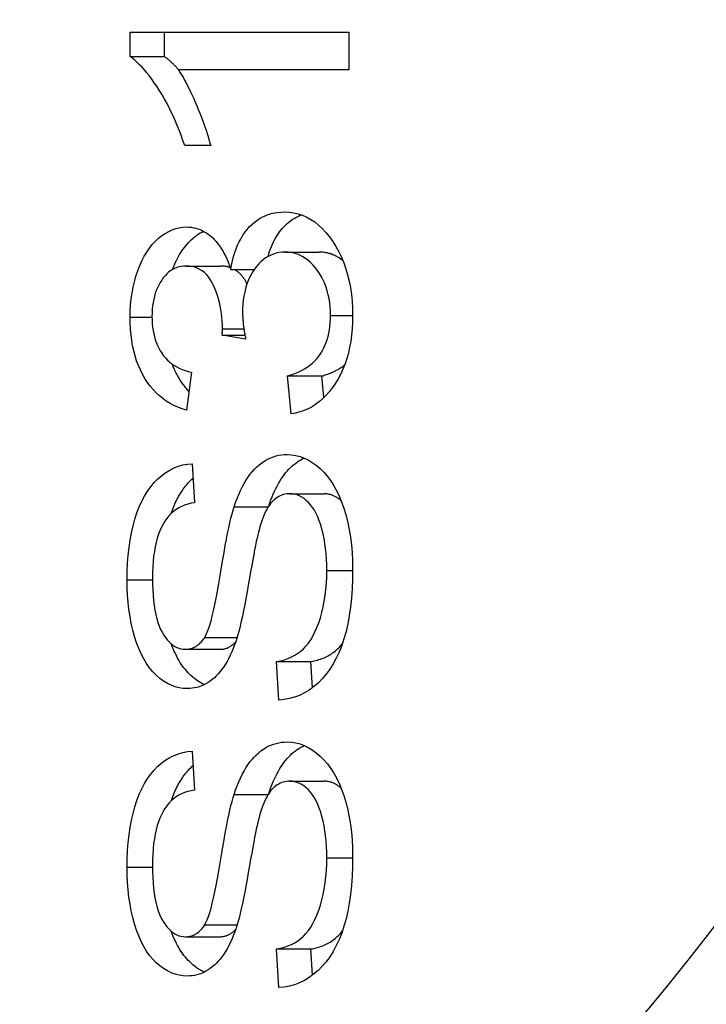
# Model space of a CAD drawing. Header units: inches. Extents: x 5.3 to 73.2, y 7.6 to 48.4.
# Tile 15 of 41: x 51.663 to 51.775, y 33.324 to 33.484. Entities that reach past the tile are written whole.
import ezdxf

# ---------------------------------------------------------------- set-up
doc = ezdxf.new("R2010")
doc.units = ezdxf.units.IN
doc.header["$MEASUREMENT"] = 0
doc.layers.add('Visible Edges(ANSI)', color=7, linetype='Continuous', lineweight=25)
doc.layers.add('Visible Tangent Edges(ANSI)', color=7, linetype='Continuous', lineweight=25)

msp = doc.modelspace()

# ---------------------------------------------------------------- linework, layer by layer
at = {"layer": 'Visible Edges(ANSI)'}
for p, q in [((51.68137, 33.48176), (51.71686, 33.48176)), ((51.68137, 33.4778), (51.68137, 33.48176)), ((51.68693, 33.4778), (51.68693, 33.48176)), ((51.71686, 33.48176), (51.71686, 33.47563)), ((51.68137, 33.4778), (51.68693, 33.4778)), ((51.71686, 33.47563), (51.68921, 33.47563)), ((51.69444, 33.46336), (51.69023, 33.46336)), ((51.70648, 33.44609), (51.71205, 33.44609)), ((51.69045, 33.44384), (51.69602, 33.44384)), ((51.6977, 33.44327), (51.70151, 33.44327)), ((51.6963, 33.43264), (51.69998, 33.43264)), ((51.7001, 33.43199), (51.6963, 33.43264)), ((51.69131, 33.42662), (51.69053, 33.42048)), ((51.70691, 33.42601), (51.71248, 33.42601)), ((51.70748, 33.41987), (51.70691, 33.42601)), ((51.7128, 33.4225), (51.71248, 33.42601)), ((51.69145, 33.41179), (51.6918, 33.40547)), ((51.70726, 33.40692), (51.71283, 33.40692)), ((51.69031, 33.38169), (51.69588, 33.38169)), ((51.70511, 33.37971), (51.71068, 33.37971)), ((51.70548, 33.37346), (51.70511, 33.37971)), ((51.71093, 33.37545), (51.71068, 33.37971)), ((51.69145, 33.36519), (51.6918, 33.35886)), ((51.70726, 33.36031), (51.71283, 33.36031)), ((51.69031, 33.33508), (51.69588, 33.33508)), ((51.70511, 33.3331), (51.71068, 33.3331)), ((51.70548, 33.32685), (51.70511, 33.3331)), ((51.71093, 33.32884), (51.71068, 33.3331))]:
    msp.add_line(p, q, dxfattribs=at)
at = {"layer": 'Visible Edges(ANSI)', "flags": 128}
for points in [[(51.69023, 33.46336), (51.68994, 33.46421), (51.68965, 33.46504), (51.68934, 33.46585), (51.68902, 33.46664), (51.68869, 33.46742), (51.68835, 33.46818), (51.688, 33.46892), (51.68764, 33.46964), (51.68727, 33.47035), (51.68689, 33.47103), (51.6865, 33.4717), (51.6861, 33.47235), (51.68569, 33.47298), (51.68529, 33.47357), (51.68489, 33.47413), (51.68449, 33.47467), (51.68409, 33.47517), (51.68369, 33.47564), (51.6833, 33.47608), (51.68291, 33.47648), (51.68252, 33.47686), (51.68213, 33.4772), (51.68175, 33.47752), (51.68137, 33.4778)], [(51.68927, 33.47563), (51.68917, 33.47574), (51.68907, 33.47585), (51.68897, 33.47596), (51.68888, 33.47607), (51.68878, 33.47617), (51.68868, 33.47628), (51.68858, 33.47638), (51.68848, 33.47648), (51.68839, 33.47658), (51.68829, 33.47667), (51.68819, 33.47676), (51.68809, 33.47686), (51.688, 33.47695), (51.6879, 33.47703), (51.6878, 33.47712), (51.6877, 33.4772), (51.68761, 33.47728), (51.68751, 33.47736), (51.68741, 33.47744), (51.68732, 33.47752), (51.68722, 33.47759), (51.68713, 33.47766), (51.68703, 33.47773), (51.68693, 33.4778)], [(51.68921, 33.47563), (51.68946, 33.47525), (51.6897, 33.47485), (51.68995, 33.47444), (51.6902, 33.474), (51.69045, 33.47354), (51.69069, 33.47307), (51.69094, 33.47258), (51.69119, 33.47206), (51.69144, 33.47153), (51.69169, 33.47098), (51.69194, 33.47041), (51.69219, 33.46982), (51.69243, 33.46922), (51.69266, 33.46864), (51.69289, 33.46806), (51.6931, 33.4675), (51.6933, 33.46694), (51.6935, 33.4664), (51.69368, 33.46587), (51.69385, 33.46534), (51.69401, 33.46483), (51.69416, 33.46433), (51.69431, 33.46384), (51.69444, 33.46336)], [(51.6977, 33.44327), (51.69783, 33.444), (51.69798, 33.4447), (51.69816, 33.44538), (51.69835, 33.44602), (51.69857, 33.44664), (51.69881, 33.44723), (51.69907, 33.44779), (51.69936, 33.44832), (51.69966, 33.44883), (51.69999, 33.4493), (51.70033, 33.44975), (51.7007, 33.45017), (51.70109, 33.45056), (51.70149, 33.45092), (51.70191, 33.45124), (51.70235, 33.45153), (51.7028, 33.45178), (51.70327, 33.452), (51.70375, 33.45219), (51.70425, 33.45234), (51.70476, 33.45246), (51.70529, 33.45254), (51.70584, 33.45259), (51.7064, 33.45261)], [(51.7064, 33.45261), (51.70716, 33.45258), (51.7079, 33.45248), (51.70862, 33.45231), (51.70932, 33.45208), (51.71, 33.45178), (51.71066, 33.45141), (51.7113, 33.45098), (51.71193, 33.45048), (51.71253, 33.44992), (51.71312, 33.44929), (51.71368, 33.44859), (51.71423, 33.44783), (51.71474, 33.44701), (51.71521, 33.44616), (51.71564, 33.44528), (51.71602, 33.44436), (51.71635, 33.44341), (51.71664, 33.44242), (51.71689, 33.4414), (51.71709, 33.44034), (51.71725, 33.43925), (51.71736, 33.43812), (51.71743, 33.43696), (51.71745, 33.43577)], [(51.70373, 33.44539), (51.70386, 33.44581), (51.70399, 33.44622), (51.70414, 33.44663), (51.70429, 33.44701), (51.70445, 33.44739), (51.70462, 33.44775), (51.70481, 33.44811), (51.705, 33.44845), (51.7052, 33.44878), (51.70541, 33.44909), (51.70562, 33.4494), (51.70585, 33.44969), (51.70609, 33.44997), (51.70633, 33.45024), (51.70659, 33.45049), (51.70685, 33.45073), (51.70711, 33.45096), (51.70739, 33.45117), (51.70767, 33.45137), (51.70795, 33.45155), (51.70825, 33.45172), (51.70855, 33.45187), (51.70886, 33.45201), (51.70917, 33.45213)], [(51.68137, 33.43554), (51.68139, 33.43655), (51.68144, 33.43754), (51.68154, 33.43851), (51.68168, 33.43946), (51.68185, 33.44039), (51.68206, 33.4413), (51.68232, 33.44219), (51.68261, 33.44306), (51.68293, 33.4439), (51.68328, 33.44469), (51.68366, 33.44542), (51.68407, 33.44611), (51.68451, 33.44674), (51.68497, 33.44733), (51.68547, 33.44786), (51.68599, 33.44834), (51.68653, 33.44877), (51.68708, 33.44914), (51.68763, 33.44946), (51.68819, 33.44971), (51.68877, 33.44991), (51.68935, 33.45006), (51.68993, 33.45014), (51.69053, 33.45017)], [(51.68825, 33.44327), (51.68839, 33.44365), (51.68855, 33.44402), (51.6887, 33.44437), (51.68887, 33.44472), (51.68904, 33.44506), (51.68921, 33.44539), (51.68939, 33.44571), (51.68958, 33.44601), (51.68977, 33.44631), (51.68997, 33.4466), (51.69017, 33.44687), (51.69038, 33.44714), (51.6906, 33.44739), (51.69082, 33.44764), (51.69105, 33.44787), (51.69128, 33.4481), (51.69152, 33.44831), (51.69176, 33.44851), (51.69201, 33.4487), (51.69225, 33.44888), (51.6925, 33.44905), (51.69275, 33.44921), (51.693, 33.44935), (51.69325, 33.44948)], [(51.69053, 33.45017), (51.69091, 33.45016), (51.69128, 33.45012), (51.69165, 33.45006), (51.69201, 33.44998), (51.69237, 33.44987), (51.69272, 33.44974), (51.69306, 33.44958), (51.6934, 33.4494), (51.69374, 33.4492), (51.69407, 33.44897), (51.69439, 33.44871), (51.69471, 33.44844), (51.69501, 33.44814), (51.69531, 33.44781), (51.6956, 33.44746), (51.69588, 33.44709), (51.69614, 33.4467), (51.6964, 33.44628), (51.69664, 33.44584), (51.69687, 33.44537), (51.6971, 33.44488), (51.69731, 33.44437), (51.69751, 33.44383), (51.6977, 33.44327)], [(51.70648, 33.44609), (51.70599, 33.44607), (51.70551, 33.44602), (51.70505, 33.44592), (51.7046, 33.44579), (51.70417, 33.44561), (51.70375, 33.4454), (51.70335, 33.44515), (51.70296, 33.44487), (51.70259, 33.44454), (51.70223, 33.44417), (51.70188, 33.44377), (51.70155, 33.44333), (51.70124, 33.44286), (51.70096, 33.44237), (51.7007, 33.44185), (51.70047, 33.44132), (51.70027, 33.44077), (51.7001, 33.44019), (51.69995, 33.43959), (51.69983, 33.43898), (51.69973, 33.43834), (51.69966, 33.43768), (51.69962, 33.437), (51.69961, 33.4363)], [(51.71387, 33.4358), (51.71385, 33.43652), (51.71381, 33.43721), (51.71373, 33.43789), (51.71363, 33.43855), (51.7135, 33.43919), (51.71333, 33.4398), (51.71314, 33.44041), (51.71292, 33.44099), (51.71267, 33.44155), (51.71239, 33.44209), (51.71208, 33.44262), (51.71174, 33.44312), (51.71137, 33.4436), (51.711, 33.44403), (51.71061, 33.44442), (51.71021, 33.44477), (51.70979, 33.44508), (51.70936, 33.44535), (51.70891, 33.44558), (51.70846, 33.44576), (51.70798, 33.44591), (51.7075, 33.44601), (51.707, 33.44607), (51.70648, 33.44609)], [(51.7159, 33.44467), (51.71576, 33.44479), (51.71561, 33.4449), (51.71547, 33.445), (51.71532, 33.44511), (51.71517, 33.4452), (51.71502, 33.44529), (51.71487, 33.44538), (51.71472, 33.44546), (51.71457, 33.44554), (51.71441, 33.44561), (51.71425, 33.44568), (51.71409, 33.44574), (51.71393, 33.44579), (51.71377, 33.44585), (51.7136, 33.44589), (51.71344, 33.44594), (51.71327, 33.44597), (51.7131, 33.446), (51.71293, 33.44603), (51.71276, 33.44605), (51.71258, 33.44607), (51.71241, 33.44608), (51.71223, 33.44609), (51.71205, 33.44609)], [(51.69045, 33.44384), (51.69005, 33.44383), (51.68967, 33.44378), (51.6893, 33.4437), (51.68894, 33.44359), (51.68859, 33.44345), (51.68826, 33.44327), (51.68793, 33.44307), (51.68762, 33.44283), (51.68732, 33.44256), (51.68703, 33.44226), (51.68675, 33.44192), (51.68649, 33.44156), (51.68624, 33.44117), (51.68601, 33.44076), (51.6858, 33.44033), (51.68562, 33.43989), (51.68546, 33.43942), (51.68531, 33.43894), (51.6852, 33.43844), (51.6851, 33.43792), (51.68502, 33.43738), (51.68497, 33.43682), (51.68493, 33.43625), (51.68492, 33.43565)], [(51.69635, 33.43363), (51.69634, 33.43428), (51.69631, 33.43492), (51.69626, 33.43554), (51.69619, 33.43616), (51.6961, 33.43677), (51.69599, 33.43736), (51.69585, 33.43794), (51.6957, 33.43852), (51.69553, 33.43908), (51.69534, 33.43963), (51.69513, 33.44017), (51.69489, 33.4407), (51.69464, 33.4412), (51.69437, 33.44166), (51.69407, 33.44208), (51.69375, 33.44245), (51.69342, 33.44277), (51.69306, 33.44306), (51.69267, 33.4433), (51.69227, 33.4435), (51.69185, 33.44365), (51.6914, 33.44376), (51.69094, 33.44382), (51.69045, 33.44384)], [(51.69759, 33.44359), (51.69753, 33.44361), (51.69747, 33.44363), (51.69741, 33.44365), (51.69735, 33.44367), (51.69728, 33.44369), (51.69722, 33.4437), (51.69716, 33.44372), (51.69709, 33.44373), (51.69703, 33.44375), (51.69697, 33.44376), (51.6969, 33.44377), (51.69683, 33.44378), (51.69677, 33.44379), (51.6967, 33.4438), (51.69664, 33.44381), (51.69657, 33.44382), (51.6965, 33.44382), (51.69643, 33.44383), (51.69636, 33.44383), (51.6963, 33.44384), (51.69623, 33.44384), (51.69616, 33.44384), (51.69609, 33.44384), (51.69602, 33.44384)], [(51.70034, 33.44096), (51.70027, 33.44109), (51.7002, 33.44122), (51.70013, 33.44135), (51.70006, 33.44147), (51.69998, 33.44159), (51.69991, 33.4417), (51.69983, 33.44182), (51.69975, 33.44193), (51.69967, 33.44204), (51.69959, 33.44214), (51.69951, 33.44224), (51.69942, 33.44234), (51.69933, 33.44243), (51.69925, 33.44252), (51.69916, 33.44261), (51.69907, 33.4427), (51.69897, 33.44278), (51.69888, 33.44286), (51.69879, 33.44294), (51.69869, 33.44301), (51.69859, 33.44308), (51.69849, 33.44315), (51.69839, 33.44321), (51.69829, 33.44327)], [(51.69961, 33.4363), (51.69961, 33.43615), (51.69961, 33.43601), (51.69962, 33.43586), (51.69962, 33.4357), (51.69963, 33.43555), (51.69964, 33.43539), (51.69965, 33.43522), (51.69966, 33.43506), (51.69968, 33.43489), (51.69969, 33.43472), (51.69971, 33.43454), (51.69973, 33.43436), (51.69975, 33.43418), (51.69978, 33.434), (51.6998, 33.43381), (51.69983, 33.43362), (51.69985, 33.43343), (51.69988, 33.43323), (51.69991, 33.43303), (51.69995, 33.43283), (51.69998, 33.43263), (51.70002, 33.43242), (51.70006, 33.43221), (51.7001, 33.43199)], [(51.69053, 33.42048), (51.68981, 33.42069), (51.68913, 33.42094), (51.68847, 33.42123), (51.68784, 33.42156), (51.68723, 33.42193), (51.68666, 33.42234), (51.68611, 33.42278), (51.68558, 33.42327), (51.68509, 33.4238), (51.68462, 33.42436), (51.68418, 33.42497), (51.68377, 33.42561), (51.68338, 33.42629), (51.68303, 33.42699), (51.68272, 33.42772), (51.68243, 33.42848), (51.68218, 33.42927), (51.68197, 33.43008), (51.68178, 33.43092), (51.68163, 33.43179), (51.68152, 33.43269), (51.68143, 33.43361), (51.68138, 33.43456), (51.68137, 33.43554)], [(51.68492, 33.43565), (51.68493, 33.43506), (51.68497, 33.43449), (51.68502, 33.43393), (51.6851, 33.4334), (51.6852, 33.43287), (51.68532, 33.43237), (51.68546, 33.43188), (51.68563, 33.43141), (51.68582, 33.43095), (51.68603, 33.43051), (51.68626, 33.43009), (51.68651, 33.42969), (51.68679, 33.4293), (51.68709, 33.42894), (51.68741, 33.4286), (51.68775, 33.42829), (51.68812, 33.428), (51.68851, 33.42773), (51.68892, 33.42749), (51.68935, 33.42726), (51.68981, 33.42707), (51.69029, 33.42689), (51.69079, 33.42675), (51.69131, 33.42662)], [(51.70691, 33.42601), (51.70751, 33.4262), (51.70809, 33.42641), (51.70863, 33.42663), (51.70915, 33.42688), (51.70963, 33.42715), (51.71009, 33.42744), (51.71052, 33.42775), (51.71092, 33.42808), (51.71129, 33.42844), (51.71163, 33.42881), (51.71195, 33.4292), (51.71224, 33.42961), (51.7125, 33.43004), (51.71273, 33.43049), (51.71295, 33.43095), (51.71314, 33.43143), (51.71331, 33.43192), (51.71346, 33.43243), (51.71358, 33.43295), (51.71368, 33.43349), (51.71376, 33.43404), (51.71382, 33.43462), (51.71385, 33.4352), (51.71387, 33.4358)], [(51.71745, 33.43577), (51.71743, 33.43468), (51.71737, 33.43363), (51.71728, 33.43261), (51.71714, 33.43162), (51.71697, 33.43066), (51.71676, 33.42973), (51.71651, 33.42884), (51.71622, 33.42797), (51.71589, 33.42714), (51.71552, 33.42634), (51.71512, 33.42557), (51.71467, 33.42483), (51.7142, 33.42413), (51.7137, 33.42348), (51.71318, 33.42289), (51.71264, 33.42235), (51.71208, 33.42186), (51.71149, 33.42142), (51.71088, 33.42103), (51.71024, 33.42069), (51.70959, 33.42041), (51.70891, 33.42018), (51.7082, 33.42), (51.70748, 33.41987)], [(51.6963, 33.43264), (51.6963, 33.43269), (51.6963, 33.43275), (51.69631, 33.4328), (51.69631, 33.43285), (51.69632, 33.4329), (51.69632, 33.43295), (51.69632, 33.43299), (51.69633, 33.43304), (51.69633, 33.43308), (51.69633, 33.43313), (51.69633, 33.43317), (51.69634, 33.43321), (51.69634, 33.43325), (51.69634, 33.43329), (51.69634, 33.43333), (51.69634, 33.43337), (51.69635, 33.43341), (51.69635, 33.43344), (51.69635, 33.43347), (51.69635, 33.43351), (51.69635, 33.43354), (51.69635, 33.43357), (51.69635, 33.4336), (51.69635, 33.43363)], [(51.69091, 33.42351), (51.69077, 33.42366), (51.69064, 33.42382), (51.6905, 33.42397), (51.69037, 33.42413), (51.69024, 33.4243), (51.69011, 33.42446), (51.68998, 33.42463), (51.68986, 33.42481), (51.68974, 33.42498), (51.68962, 33.42516), (51.6895, 33.42534), (51.68938, 33.42553), (51.68927, 33.42572), (51.68916, 33.42591), (51.68905, 33.4261), (51.68894, 33.4263), (51.68884, 33.42649), (51.68874, 33.42669), (51.68864, 33.4269), (51.68855, 33.4271), (51.68846, 33.42731), (51.68837, 33.42751), (51.68828, 33.42773), (51.6882, 33.42794)], [(51.71248, 33.42601), (51.71266, 33.42606), (51.71284, 33.42612), (51.71302, 33.42618), (51.7132, 33.42624), (51.71337, 33.4263), (51.71354, 33.42636), (51.7137, 33.42643), (51.71387, 33.42649), (51.71403, 33.42656), (51.71419, 33.42663), (51.71435, 33.4267), (51.7145, 33.42678), (51.71465, 33.42685), (51.7148, 33.42693), (51.71495, 33.42701), (51.71509, 33.42709), (51.71523, 33.42717), (51.71537, 33.42726), (51.71551, 33.42735), (51.71564, 33.42743), (51.71578, 33.42752), (51.7159, 33.42762), (51.71603, 33.42771), (51.71615, 33.42781)], [(51.69824, 33.40478), (51.69848, 33.40549), (51.69873, 33.40617), (51.699, 33.40681), (51.69927, 33.40743), (51.69956, 33.40801), (51.69985, 33.40856), (51.70016, 33.40908), (51.70048, 33.40957), (51.7008, 33.41002), (51.70114, 33.41045), (51.70149, 33.41084), (51.70185, 33.4112), (51.70222, 33.41154), (51.70259, 33.41184), (51.70298, 33.41211), (51.70337, 33.41236), (51.70378, 33.41257), (51.70419, 33.41276), (51.70461, 33.41292), (51.70504, 33.41305), (51.70548, 33.41315), (51.70593, 33.41322), (51.70639, 33.41327), (51.70686, 33.41328)], [(51.70385, 33.40491), (51.70402, 33.40542), (51.70421, 33.40592), (51.70439, 33.4064), (51.70459, 33.40687), (51.70479, 33.40732), (51.70499, 33.40775), (51.70521, 33.40816), (51.70542, 33.40856), (51.70564, 33.40894), (51.70587, 33.40931), (51.70611, 33.40966), (51.70634, 33.40999), (51.70659, 33.4103), (51.70684, 33.4106), (51.70709, 33.41088), (51.70736, 33.41115), (51.70762, 33.41139), (51.70789, 33.41163), (51.70817, 33.41184), (51.70845, 33.41205), (51.70874, 33.41223), (51.70903, 33.41241), (51.70932, 33.41256), (51.70962, 33.4127)], [(51.70686, 33.41328), (51.70756, 33.41324), (51.70825, 33.41314), (51.70893, 33.41296), (51.7096, 33.41271), (51.71026, 33.41239), (51.71091, 33.41199), (51.71155, 33.41153), (51.71218, 33.41099), (51.71279, 33.41039), (51.71336, 33.40973), (51.7139, 33.409), (51.7144, 33.40821), (51.71487, 33.40735), (51.7153, 33.40644), (51.7157, 33.40546), (51.71606, 33.40442), (51.71639, 33.40333), (51.71667, 33.40221), (51.71691, 33.40106), (51.7171, 33.39987), (51.71725, 33.39865), (51.71736, 33.3974), (51.71743, 33.39611), (51.71745, 33.3948)], [(51.68088, 33.39297), (51.6809, 33.39434), (51.68096, 33.39567), (51.68106, 33.39696), (51.6812, 33.3982), (51.68138, 33.39941), (51.68159, 33.40057), (51.68185, 33.4017), (51.68215, 33.40278), (51.68248, 33.40381), (51.68286, 33.40478), (51.68327, 33.40569), (51.68371, 33.40654), (51.6842, 33.40733), (51.68472, 33.40806), (51.68528, 33.40873), (51.68588, 33.40934), (51.68651, 33.40988), (51.68715, 33.41035), (51.68782, 33.41076), (51.6885, 33.4111), (51.68921, 33.41138), (51.68994, 33.41158), (51.69068, 33.41172), (51.69145, 33.41179)], [(51.688, 33.40367), (51.68811, 33.40397), (51.68822, 33.40428), (51.68834, 33.40457), (51.68846, 33.40486), (51.68858, 33.40514), (51.6887, 33.40542), (51.68883, 33.40569), (51.68897, 33.40596), (51.6891, 33.40622), (51.68924, 33.40648), (51.68939, 33.40673), (51.68953, 33.40697), (51.68969, 33.40721), (51.68984, 33.40744), (51.69, 33.40767), (51.69016, 33.40789), (51.69032, 33.4081), (51.69049, 33.40831), (51.69066, 33.40852), (51.69084, 33.40872), (51.69102, 33.40891), (51.6912, 33.4091), (51.69139, 33.40928), (51.69157, 33.40945)], [(51.70726, 33.40692), (51.70699, 33.40691), (51.70672, 33.40688), (51.70645, 33.40683), (51.7062, 33.40677), (51.70595, 33.40668), (51.7057, 33.40658), (51.70546, 33.40646), (51.70523, 33.40631), (51.705, 33.40616), (51.70478, 33.40598), (51.70456, 33.40578), (51.70435, 33.40556), (51.70415, 33.40533), (51.70395, 33.40506), (51.70376, 33.40477), (51.70357, 33.40446), (51.70339, 33.40412), (51.70321, 33.40376), (51.70304, 33.40337), (51.70288, 33.40295), (51.70272, 33.40252), (51.70257, 33.40205), (51.70242, 33.40156), (51.70228, 33.40105)], [(51.71327, 33.39449), (51.71326, 33.39542), (51.71322, 33.39633), (51.71316, 33.3972), (51.71307, 33.39805), (51.71296, 33.39887), (51.71283, 33.39967), (51.71266, 33.40044), (51.71248, 33.40118), (51.71227, 33.40189), (51.71204, 33.40254), (51.7118, 33.40316), (51.71153, 33.40372), (51.71125, 33.40424), (51.71095, 33.40471), (51.71063, 33.40513), (51.71029, 33.40551), (51.70994, 33.40584), (51.70959, 33.40612), (51.70922, 33.40637), (51.70884, 33.40656), (51.70846, 33.40672), (51.70807, 33.40683), (51.70767, 33.40689), (51.70726, 33.40692)], [(51.71557, 33.40578), (51.71547, 33.40588), (51.71536, 33.40596), (51.71525, 33.40605), (51.71514, 33.40613), (51.71504, 33.40621), (51.71493, 33.40628), (51.71482, 33.40635), (51.7147, 33.40641), (51.71459, 33.40647), (51.71448, 33.40653), (51.71437, 33.40658), (51.71425, 33.40663), (51.71414, 33.40668), (51.71402, 33.40672), (51.71391, 33.40676), (51.71379, 33.40679), (51.71367, 33.40682), (51.71356, 33.40685), (51.71344, 33.40687), (51.71332, 33.40688), (51.7132, 33.4069), (51.71308, 33.40691), (51.71295, 33.40691), (51.71283, 33.40692)], [(51.6918, 33.40547), (51.69125, 33.40537), (51.69072, 33.40523), (51.69021, 33.40507), (51.68973, 33.40486), (51.68928, 33.40463), (51.68884, 33.40435), (51.68843, 33.40405), (51.68804, 33.40371), (51.68767, 33.40333), (51.68733, 33.40292), (51.68701, 33.40248), (51.68672, 33.402), (51.68644, 33.40149), (51.68619, 33.40093), (51.68597, 33.40034), (51.68577, 33.3997), (51.68559, 33.39903), (51.68543, 33.39832), (51.6853, 33.39757), (51.68519, 33.39678), (51.68511, 33.39595), (51.68505, 33.39509), (51.68502, 33.39418), (51.685, 33.39323)], [(51.69347, 33.38363), (51.69367, 33.384), (51.69387, 33.38445), (51.69408, 33.38499), (51.69428, 33.38561), (51.69449, 33.38632), (51.6947, 33.38711), (51.69491, 33.38799), (51.69512, 33.38896), (51.69533, 33.39001), (51.69554, 33.39114), (51.69576, 33.39237), (51.69597, 33.39367), (51.69619, 33.39499), (51.69639, 33.39623), (51.6966, 33.3974), (51.6968, 33.39851), (51.69699, 33.39954), (51.69718, 33.4005), (51.69737, 33.40139), (51.69755, 33.40221), (51.69773, 33.40296), (51.6979, 33.40364), (51.69807, 33.40424), (51.69824, 33.40478)], [(51.70228, 33.40105), (51.70218, 33.40068), (51.70207, 33.40024), (51.70196, 33.39973), (51.70183, 33.39916), (51.7017, 33.39851), (51.70156, 33.3978), (51.70141, 33.39702), (51.70125, 33.39618), (51.70109, 33.39526), (51.70091, 33.39428), (51.70073, 33.39323), (51.70054, 33.39211), (51.70035, 33.39099), (51.70015, 33.38992), (51.69996, 33.38891), (51.69977, 33.38796), (51.69958, 33.38706), (51.6994, 33.38623), (51.69921, 33.38545), (51.69903, 33.38473), (51.69885, 33.38406), (51.69867, 33.38345), (51.69849, 33.3829), (51.69832, 33.38241)], [(51.71745, 33.3948), (51.71743, 33.39313), (51.71736, 33.39153), (51.71725, 33.39), (51.7171, 33.38854), (51.7169, 33.38715), (51.71666, 33.38583), (51.71638, 33.38458), (51.71605, 33.3834), (51.71568, 33.38229), (51.71526, 33.38124), (51.7148, 33.38025), (51.7143, 33.37932), (51.71375, 33.37845), (51.71316, 33.37765), (51.71252, 33.3769), (51.71184, 33.37622), (51.71113, 33.3756), (51.7104, 33.37507), (51.70964, 33.37461), (51.70885, 33.37422), (51.70805, 33.37392), (51.70722, 33.37369), (51.70636, 33.37353), (51.70548, 33.37346)], [(51.685, 33.39323), (51.68502, 33.39225), (51.68505, 33.39132), (51.6851, 33.39043), (51.68518, 33.38958), (51.68528, 33.38878), (51.6854, 33.38803), (51.68554, 33.38732), (51.6857, 33.38665), (51.68588, 33.38604), (51.68609, 33.38546), (51.68632, 33.38493), (51.68657, 33.38445), (51.68683, 33.38401), (51.68711, 33.38361), (51.68739, 33.38324), (51.68768, 33.38292), (51.68798, 33.38263), (51.68829, 33.38238), (51.6886, 33.38217), (51.68893, 33.38199), (51.68926, 33.38186), (51.6896, 33.38176), (51.68995, 33.38171), (51.69031, 33.38169)], [(51.70511, 33.37971), (51.70576, 33.37984), (51.70638, 33.38001), (51.70697, 33.38021), (51.70753, 33.38045), (51.70806, 33.38073), (51.70856, 33.38105), (51.70903, 33.3814), (51.70947, 33.38178), (51.70989, 33.38222), (51.71028, 33.3827), (51.71066, 33.38325), (51.71101, 33.38385), (51.71134, 33.38451), (51.71166, 33.38522), (51.71195, 33.38599), (51.71222, 33.38681), (51.71247, 33.38768), (51.71268, 33.38857), (51.71286, 33.38949), (51.71301, 33.39044), (51.71312, 33.39141), (51.71321, 33.39241), (51.71326, 33.39344), (51.71327, 33.39449)], [(51.69064, 33.37532), (51.68997, 33.37536), (51.68931, 33.37546), (51.68867, 33.37563), (51.68804, 33.37586), (51.68742, 33.37616), (51.68681, 33.37653), (51.68621, 33.37697), (51.68562, 33.37748), (51.68506, 33.37805), (51.68453, 33.37868), (51.68404, 33.37937), (51.68358, 33.38013), (51.68316, 33.38094), (51.68277, 33.38182), (51.68241, 33.38276), (51.68209, 33.38376), (51.68181, 33.38481), (51.68156, 33.38589), (51.68136, 33.387), (51.68118, 33.38813), (51.68105, 33.3893), (51.68096, 33.39049), (51.6809, 33.39172), (51.68088, 33.39297)], [(51.69031, 33.38169), (51.69047, 33.38169), (51.69063, 33.3817), (51.69078, 33.38172), (51.69093, 33.38174), (51.69108, 33.38177), (51.69123, 33.38181), (51.69137, 33.38185), (51.69151, 33.3819), (51.69165, 33.38196), (51.69179, 33.38202), (51.69193, 33.3821), (51.69206, 33.38217), (51.69219, 33.38226), (51.69232, 33.38235), (51.69244, 33.38245), (51.69256, 33.38255), (51.69269, 33.38266), (51.6928, 33.38278), (51.69292, 33.38291), (51.69303, 33.38304), (51.69315, 33.38318), (51.69325, 33.38332), (51.69336, 33.38347), (51.69347, 33.38363)], [(51.69339, 33.37596), (51.69312, 33.37609), (51.69285, 33.37624), (51.69259, 33.3764), (51.69232, 33.37657), (51.69206, 33.37675), (51.6918, 33.37695), (51.69155, 33.37716), (51.69129, 33.37738), (51.69104, 33.37762), (51.6908, 33.37787), (51.69056, 33.37813), (51.69033, 33.3784), (51.6901, 33.37868), (51.68988, 33.37897), (51.68967, 33.37928), (51.68946, 33.3796), (51.68926, 33.37993), (51.68907, 33.38027), (51.68889, 33.38062), (51.68871, 33.38099), (51.68853, 33.38136), (51.68837, 33.38175), (51.68821, 33.38215), (51.68805, 33.38256)], [(51.69832, 33.38241), (51.69809, 33.38183), (51.69786, 33.38127), (51.69762, 33.38073), (51.69736, 33.38023), (51.6971, 33.37974), (51.69683, 33.37929), (51.69656, 33.37885), (51.69627, 33.37845), (51.69597, 33.37807), (51.69567, 33.37771), (51.69535, 33.37738), (51.69503, 33.37708), (51.6947, 33.3768), (51.69436, 33.37654), (51.69402, 33.37631), (51.69367, 33.3761), (51.69331, 33.37592), (51.69295, 33.37576), (51.69258, 33.37563), (51.6922, 33.37552), (51.69182, 33.37543), (51.69143, 33.37537), (51.69104, 33.37534), (51.69064, 33.37532)], [(51.69588, 33.38169), (51.69601, 33.38169), (51.69613, 33.3817), (51.69625, 33.38171), (51.69638, 33.38172), (51.6965, 33.38174), (51.69661, 33.38176), (51.69673, 33.38179), (51.69685, 33.38182), (51.69696, 33.38186), (51.69707, 33.3819), (51.69719, 33.38195), (51.6973, 33.38199), (51.6974, 33.38205), (51.69751, 33.38211), (51.69762, 33.38217), (51.69772, 33.38223), (51.69782, 33.3823), (51.69792, 33.38238), (51.69802, 33.38246), (51.69812, 33.38254), (51.69822, 33.38263), (51.69831, 33.38272), (51.6984, 33.38281), (51.6985, 33.38291)], [(51.71068, 33.37971), (51.71095, 33.37976), (51.71121, 33.37981), (51.71148, 33.37987), (51.71173, 33.37994), (51.71198, 33.38002), (51.71223, 33.3801), (51.71247, 33.38019), (51.71271, 33.38028), (51.71294, 33.38038), (51.71316, 33.38048), (51.71338, 33.38059), (51.7136, 33.38071), (51.71381, 33.38084), (51.71401, 33.38097), (51.71421, 33.3811), (51.71441, 33.38124), (51.7146, 33.38139), (51.71478, 33.38155), (51.71496, 33.38171), (51.71514, 33.38188), (51.71531, 33.38205), (51.71547, 33.38224), (51.71564, 33.38243), (51.7158, 33.38264)], [(51.69824, 33.35817), (51.69848, 33.35888), (51.69873, 33.35956), (51.699, 33.3602), (51.69927, 33.36082), (51.69956, 33.3614), (51.69985, 33.36195), (51.70016, 33.36247), (51.70048, 33.36296), (51.7008, 33.36342), (51.70114, 33.36384), (51.70149, 33.36423), (51.70185, 33.3646), (51.70222, 33.36493), (51.70259, 33.36523), (51.70298, 33.3655), (51.70337, 33.36575), (51.70378, 33.36597), (51.70419, 33.36615), (51.70461, 33.36631), (51.70504, 33.36644), (51.70548, 33.36654), (51.70593, 33.36661), (51.70639, 33.36666), (51.70686, 33.36667)], [(51.70385, 33.3583), (51.70402, 33.35882), (51.70421, 33.35931), (51.70439, 33.3598), (51.70459, 33.36026), (51.70479, 33.36071), (51.70499, 33.36114), (51.70521, 33.36156), (51.70542, 33.36195), (51.70564, 33.36234), (51.70587, 33.3627), (51.70611, 33.36305), (51.70634, 33.36338), (51.70659, 33.36369), (51.70684, 33.36399), (51.70709, 33.36427), (51.70736, 33.36454), (51.70762, 33.36479), (51.70789, 33.36502), (51.70817, 33.36524), (51.70845, 33.36544), (51.70874, 33.36563), (51.70903, 33.3658), (51.70932, 33.36595), (51.70962, 33.36609)], [(51.70686, 33.36667), (51.70756, 33.36664), (51.70825, 33.36653), (51.70893, 33.36635), (51.7096, 33.3661), (51.71026, 33.36578), (51.71091, 33.36539), (51.71155, 33.36492), (51.71218, 33.36439), (51.71279, 33.36378), (51.71336, 33.36312), (51.7139, 33.36239), (51.7144, 33.3616), (51.71487, 33.36075), (51.7153, 33.35983), (51.7157, 33.35885), (51.71606, 33.35781), (51.71639, 33.35672), (51.71667, 33.3556), (51.71691, 33.35445), (51.7171, 33.35326), (51.71725, 33.35204), (51.71736, 33.35079), (51.71743, 33.34951), (51.71745, 33.34819)], [(51.68088, 33.34636), (51.6809, 33.34773), (51.68096, 33.34906), (51.68106, 33.35035), (51.6812, 33.3516), (51.68138, 33.3528), (51.68159, 33.35397), (51.68185, 33.35509), (51.68215, 33.35617), (51.68248, 33.3572), (51.68286, 33.35818), (51.68327, 33.35909), (51.68371, 33.35994), (51.6842, 33.36073), (51.68472, 33.36145), (51.68528, 33.36212), (51.68588, 33.36273), (51.68651, 33.36327), (51.68715, 33.36375), (51.68782, 33.36415), (51.6885, 33.3645), (51.68921, 33.36477), (51.68994, 33.36498), (51.69068, 33.36511), (51.69145, 33.36519)], [(51.688, 33.35706), (51.68811, 33.35737), (51.68822, 33.35767), (51.68834, 33.35796), (51.68846, 33.35825), (51.68858, 33.35854), (51.6887, 33.35881), (51.68883, 33.35909), (51.68897, 33.35935), (51.6891, 33.35961), (51.68924, 33.35987), (51.68939, 33.36012), (51.68953, 33.36036), (51.68969, 33.3606), (51.68984, 33.36083), (51.69, 33.36106), (51.69016, 33.36128), (51.69032, 33.3615), (51.69049, 33.36171), (51.69066, 33.36191), (51.69084, 33.36211), (51.69102, 33.3623), (51.6912, 33.36249), (51.69139, 33.36267), (51.69157, 33.36284)], [(51.70726, 33.36031), (51.70699, 33.3603), (51.70672, 33.36027), (51.70645, 33.36022), (51.7062, 33.36016), (51.70595, 33.36007), (51.7057, 33.35997), (51.70546, 33.35985), (51.70523, 33.35971), (51.705, 33.35955), (51.70478, 33.35937), (51.70456, 33.35917), (51.70435, 33.35896), (51.70415, 33.35872), (51.70395, 33.35845), (51.70376, 33.35817), (51.70357, 33.35785), (51.70339, 33.35751), (51.70321, 33.35715), (51.70304, 33.35676), (51.70288, 33.35635), (51.70272, 33.35591), (51.70257, 33.35544), (51.70242, 33.35495), (51.70228, 33.35444)], [(51.71327, 33.34788), (51.71326, 33.34881), (51.71322, 33.34972), (51.71316, 33.35059), (51.71307, 33.35144), (51.71296, 33.35227), (51.71283, 33.35306), (51.71266, 33.35383), (51.71248, 33.35457), (51.71227, 33.35528), (51.71204, 33.35594), (51.7118, 33.35655), (51.71153, 33.35711), (51.71125, 33.35763), (51.71095, 33.3581), (51.71063, 33.35852), (51.71029, 33.3589), (51.70994, 33.35923), (51.70959, 33.35951), (51.70922, 33.35976), (51.70884, 33.35996), (51.70846, 33.36011), (51.70807, 33.36022), (51.70767, 33.36029), (51.70726, 33.36031)], [(51.71557, 33.35917), (51.71547, 33.35927), (51.71536, 33.35936), (51.71525, 33.35944), (51.71514, 33.35952), (51.71504, 33.3596), (51.71493, 33.35967), (51.71482, 33.35974), (51.7147, 33.3598), (51.71459, 33.35987), (51.71448, 33.35992), (51.71437, 33.35998), (51.71425, 33.36002), (51.71414, 33.36007), (51.71402, 33.36011), (51.71391, 33.36015), (51.71379, 33.36018), (51.71367, 33.36021), (51.71356, 33.36024), (51.71344, 33.36026), (51.71332, 33.36028), (51.7132, 33.36029), (51.71308, 33.3603), (51.71295, 33.36031), (51.71283, 33.36031)], [(51.6918, 33.35886), (51.69125, 33.35876), (51.69072, 33.35863), (51.69021, 33.35846), (51.68973, 33.35825), (51.68928, 33.35802), (51.68884, 33.35775), (51.68843, 33.35744), (51.68804, 33.3571), (51.68767, 33.35672), (51.68733, 33.35631), (51.68701, 33.35587), (51.68672, 33.35539), (51.68644, 33.35488), (51.68619, 33.35432), (51.68597, 33.35373), (51.68577, 33.3531), (51.68559, 33.35243), (51.68543, 33.35171), (51.6853, 33.35096), (51.68519, 33.35018), (51.68511, 33.34935), (51.68505, 33.34848), (51.68502, 33.34757), (51.685, 33.34663)], [(51.69347, 33.33702), (51.69367, 33.33739), (51.69387, 33.33784), (51.69408, 33.33838), (51.69428, 33.339), (51.69449, 33.33971), (51.6947, 33.34051), (51.69491, 33.34138), (51.69512, 33.34235), (51.69533, 33.3434), (51.69554, 33.34454), (51.69576, 33.34576), (51.69597, 33.34706), (51.69619, 33.34838), (51.69639, 33.34962), (51.6966, 33.3508), (51.6968, 33.3519), (51.69699, 33.35293), (51.69718, 33.35389), (51.69737, 33.35478), (51.69755, 33.3556), (51.69773, 33.35635), (51.6979, 33.35703), (51.69807, 33.35764), (51.69824, 33.35817)], [(51.70228, 33.35444), (51.70218, 33.35407), (51.70207, 33.35363), (51.70196, 33.35312), (51.70183, 33.35255), (51.7017, 33.35191), (51.70156, 33.35119), (51.70141, 33.35042), (51.70125, 33.34957), (51.70109, 33.34865), (51.70091, 33.34767), (51.70073, 33.34662), (51.70054, 33.3455), (51.70035, 33.34438), (51.70015, 33.34331), (51.69996, 33.3423), (51.69977, 33.34135), (51.69958, 33.34046), (51.6994, 33.33962), (51.69921, 33.33884), (51.69903, 33.33812), (51.69885, 33.33745), (51.69867, 33.33685), (51.69849, 33.3363), (51.69832, 33.3358)], [(51.70511, 33.3331), (51.70576, 33.33323), (51.70638, 33.3334), (51.70697, 33.3336), (51.70753, 33.33385), (51.70806, 33.33412), (51.70856, 33.33444), (51.70903, 33.33479), (51.70947, 33.33517), (51.70989, 33.33561), (51.71028, 33.3361), (51.71066, 33.33664), (51.71101, 33.33724), (51.71134, 33.3379), (51.71166, 33.33861), (51.71195, 33.33938), (51.71222, 33.34021), (51.71247, 33.34107), (51.71268, 33.34196), (51.71286, 33.34288), (51.71301, 33.34383), (51.71312, 33.3448), (51.71321, 33.3458), (51.71326, 33.34683), (51.71327, 33.34788)], [(51.71745, 33.34819), (51.71743, 33.34652), (51.71736, 33.34492), (51.71725, 33.34339), (51.7171, 33.34193), (51.7169, 33.34054), (51.71666, 33.33922), (51.71638, 33.33797), (51.71605, 33.33679), (51.71568, 33.33568), (51.71526, 33.33463), (51.7148, 33.33364), (51.7143, 33.33271), (51.71375, 33.33184), (51.71316, 33.33104), (51.71252, 33.33029), (51.71184, 33.32961), (51.71113, 33.329), (51.7104, 33.32846), (51.70964, 33.328), (51.70885, 33.32761), (51.70805, 33.32731), (51.70722, 33.32708), (51.70636, 33.32692), (51.70548, 33.32685)], [(51.69064, 33.32871), (51.68997, 33.32875), (51.68931, 33.32885), (51.68867, 33.32902), (51.68804, 33.32925), (51.68742, 33.32956), (51.68681, 33.32993), (51.68621, 33.33036), (51.68562, 33.33087), (51.68506, 33.33144), (51.68453, 33.33207), (51.68404, 33.33276), (51.68358, 33.33352), (51.68316, 33.33433), (51.68277, 33.33521), (51.68241, 33.33615), (51.68209, 33.33716), (51.68181, 33.3382), (51.68156, 33.33928), (51.68136, 33.34039), (51.68118, 33.34152), (51.68105, 33.34269), (51.68096, 33.34388), (51.6809, 33.34511), (51.68088, 33.34636)], [(51.685, 33.34663), (51.68502, 33.34565), (51.68505, 33.34471), (51.6851, 33.34382), (51.68518, 33.34297), (51.68528, 33.34217), (51.6854, 33.34142), (51.68554, 33.34071), (51.6857, 33.34005), (51.68588, 33.33943), (51.68609, 33.33885), (51.68632, 33.33833), (51.68657, 33.33784), (51.68683, 33.3374), (51.68711, 33.337), (51.68739, 33.33663), (51.68768, 33.33631), (51.68798, 33.33602), (51.68829, 33.33577), (51.6886, 33.33556), (51.68893, 33.33539), (51.68926, 33.33525), (51.6896, 33.33516), (51.68995, 33.3351), (51.69031, 33.33508)], [(51.69339, 33.32935), (51.69312, 33.32948), (51.69285, 33.32963), (51.69259, 33.32979), (51.69232, 33.32996), (51.69206, 33.33015), (51.6918, 33.33034), (51.69155, 33.33055), (51.69129, 33.33078), (51.69104, 33.33101), (51.6908, 33.33126), (51.69056, 33.33152), (51.69033, 33.33179), (51.6901, 33.33207), (51.68988, 33.33237), (51.68967, 33.33267), (51.68946, 33.33299), (51.68926, 33.33332), (51.68907, 33.33366), (51.68889, 33.33401), (51.68871, 33.33438), (51.68853, 33.33475), (51.68837, 33.33514), (51.68821, 33.33554), (51.68805, 33.33595)], [(51.69031, 33.33508), (51.69047, 33.33508), (51.69063, 33.33509), (51.69078, 33.33511), (51.69093, 33.33513), (51.69108, 33.33516), (51.69123, 33.3352), (51.69137, 33.33524), (51.69151, 33.3353), (51.69165, 33.33535), (51.69179, 33.33542), (51.69193, 33.33549), (51.69206, 33.33557), (51.69219, 33.33565), (51.69232, 33.33574), (51.69244, 33.33584), (51.69256, 33.33594), (51.69269, 33.33605), (51.6928, 33.33617), (51.69292, 33.3363), (51.69303, 33.33643), (51.69315, 33.33657), (51.69325, 33.33671), (51.69336, 33.33686), (51.69347, 33.33702)], [(51.69832, 33.3358), (51.69809, 33.33522), (51.69786, 33.33466), (51.69762, 33.33413), (51.69736, 33.33362), (51.6971, 33.33314), (51.69683, 33.33268), (51.69656, 33.33225), (51.69627, 33.33184), (51.69597, 33.33146), (51.69567, 33.3311), (51.69535, 33.33077), (51.69503, 33.33047), (51.6947, 33.33019), (51.69436, 33.32993), (51.69402, 33.3297), (51.69367, 33.32949), (51.69331, 33.32931), (51.69295, 33.32915), (51.69258, 33.32902), (51.6922, 33.32891), (51.69182, 33.32882), (51.69143, 33.32876), (51.69104, 33.32873), (51.69064, 33.32871)], [(51.69588, 33.33508), (51.69601, 33.33508), (51.69613, 33.33509), (51.69625, 33.3351), (51.69638, 33.33511), (51.6965, 33.33513), (51.69661, 33.33516), (51.69673, 33.33518), (51.69685, 33.33522), (51.69696, 33.33525), (51.69707, 33.33529), (51.69719, 33.33534), (51.6973, 33.33539), (51.6974, 33.33544), (51.69751, 33.3355), (51.69762, 33.33556), (51.69772, 33.33562), (51.69782, 33.3357), (51.69792, 33.33577), (51.69802, 33.33585), (51.69812, 33.33593), (51.69822, 33.33602), (51.69831, 33.33611), (51.6984, 33.33621), (51.6985, 33.33631)], [(51.71068, 33.3331), (51.71095, 33.33315), (51.71121, 33.3332), (51.71148, 33.33327), (51.71173, 33.33333), (51.71198, 33.33341), (51.71223, 33.33349), (51.71247, 33.33358), (51.71271, 33.33367), (51.71294, 33.33377), (51.71316, 33.33388), (51.71338, 33.33399), (51.7136, 33.3341), (51.71381, 33.33423), (51.71401, 33.33436), (51.71421, 33.33449), (51.71441, 33.33464), (51.7146, 33.33478), (51.71478, 33.33494), (51.71496, 33.3351), (51.71514, 33.33527), (51.71531, 33.33544), (51.71547, 33.33563), (51.71564, 33.33583), (51.7158, 33.33603)]]:
    msp.add_lwpolyline(points, dxfattribs=at)
at = {"layer": 'Visible Edges(ANSI)'}
for centre, major_axis, start_param, end_param in [((51.55001, 33.68449), (0, 0.47244), 3.141593, 6.283185), ((51.5889, 33.68449), (0, -0.47244), 0, 3.141593)]:
    msp.add_ellipse(centre, major_axis=major_axis, ratio=0.707107, start_param=start_param, end_param=end_param, dxfattribs=at)
at = {"layer": 'Visible Tangent Edges(ANSI)'}
for p, q in [((51.68137, 33.43554), (51.68492, 33.43554)), ((51.71387, 33.4358), (51.71745, 33.4358)), ((51.69635, 33.43363), (51.69982, 33.43363)), ((51.69824, 33.40478), (51.70376, 33.40478)), ((51.71327, 33.39449), (51.71745, 33.39449)), ((51.68088, 33.39297), (51.68501, 33.39297)), ((51.69347, 33.38363), (51.69872, 33.38363)), ((51.69824, 33.35817), (51.70376, 33.35817)), ((51.71327, 33.34788), (51.71745, 33.34788)), ((51.68088, 33.34636), (51.68501, 33.34636)), ((51.69347, 33.33702), (51.69872, 33.33702))]:
    msp.add_line(p, q, dxfattribs=at)

doc.saveas('drawing.dxf')
